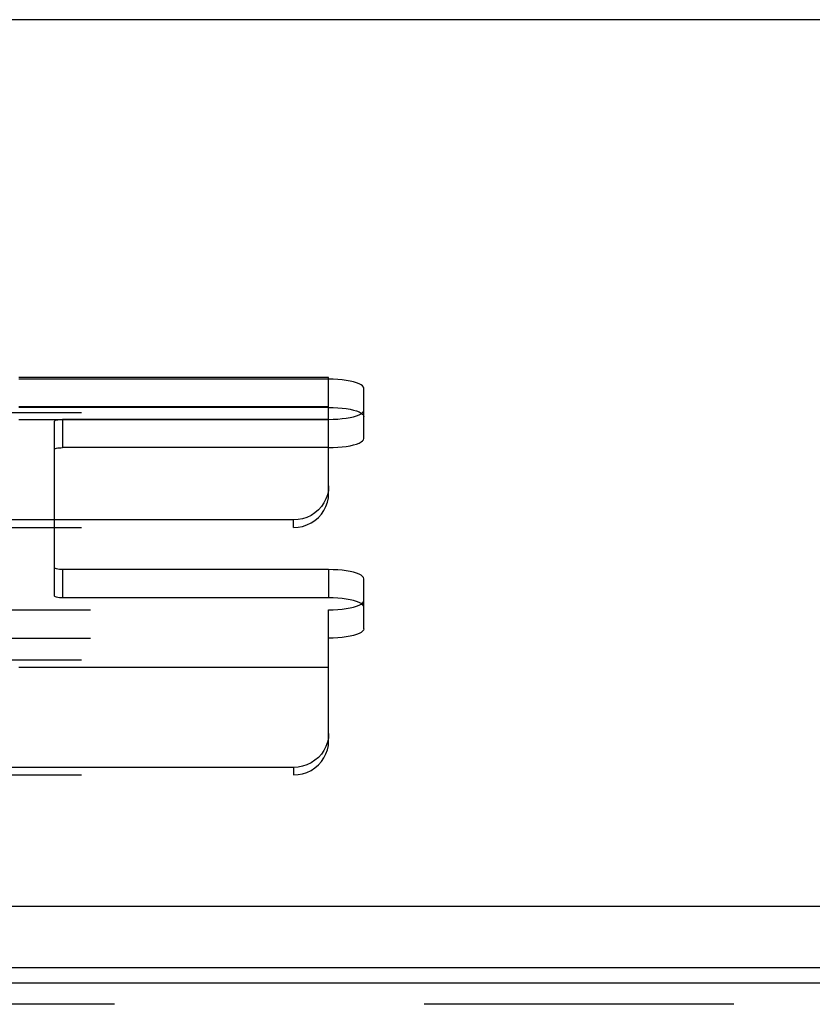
# Model space of a CAD drawing. Header units: inches. Extents: x 0 to 200, y 0 to 129.
# Tile 169 of 256: x 41.14 to 43.95, y 93.86 to 97.36. Entities that reach past the tile are written whole.
import ezdxf

# ---------------------------------------------------------------- set-up
doc = ezdxf.new("R2010")
doc.units = ezdxf.units.IN
doc.header["$LTSCALE"] = 11
doc.header["$MEASUREMENT"] = 0
doc.linetypes.add('HIDDEN', pattern=[0.2, 0.1, -0.1])
doc.layers.get('0').update_dxf_attribs({"linetype": 'CONTINUOUS'})
doc.layers.add('DEFAULT_2', color=8, linetype='HIDDEN')
doc.layers.add('LEFTHAND_DOOR_ASSEMBLY', color=7, linetype='CONTINUOUS')

msp = doc.modelspace()

# ---------------------------------------------------------------- linework, layer by layer
at = {"color": 7, "linetype": 'Continuous'}
for p, q in [((83.7223, 97.3584), (39.9133, 97.3584)), ((39.5522, 94.2095), (84.0834, 94.2095)), ((39.5678, 93.9912), (84.0678, 93.9912))]:
    msp.add_line(p, q, dxfattribs=at)
at = {"layer": 'DEFAULT_2', "color": 8, "linetype": 'HIDDEN'}
for p, q in [((42.2343, 96.0872), (38.0833, 96.0872)), ((42.2343, 96.0816), (38.0888, 96.0816)), ((42.2343, 96.0816), (42.2343, 96.0872)), ((42.2343, 95.6753), (42.2343, 96.0816)), ((42.3593, 95.9711), (42.3593, 96.0492)), ((42.2343, 95.9832), (38.0833, 95.9832)), ((42.2343, 95.9811), (38.0888, 95.9811)), ((38.0558, 95.9635), (42.2343, 95.9635)), ((42.3593, 95.8706), (42.3593, 95.9711)), ((42.2343, 95.9365), (38.0558, 95.9365)), ((41.2593, 95.931), (41.2593, 95.4127)), ((41.2893, 95.9387), (41.2893, 95.8383)), ((42.2343, 95.9387), (41.2893, 95.9387)), ((42.2343, 95.8383), (41.2893, 95.8383)), ((42.1093, 95.5814), (38.0558, 95.5814)), ((38.0558, 95.5545), (42.1093, 95.5545)), ((42.1093, 95.5545), (42.1093, 95.5814)), ((41.2593, 95.4127), (41.2593, 95.3122)), ((41.2893, 95.4049), (41.2893, 95.3045)), ((42.2343, 95.4049), (41.2893, 95.4049)), ((42.2343, 95.4049), (42.2343, 95.3045)), ((42.3593, 95.2945), (42.3593, 95.3726)), ((42.2343, 95.3045), (41.2893, 95.3045)), ((42.3593, 95.194), (42.3593, 95.2945)), ((38.0888, 95.2621), (42.2343, 95.2621)), ((42.2343, 94.7963), (42.2343, 95.2621)), ((38.0888, 95.1617), (42.2343, 95.1617)), ((38.0558, 95.0845), (42.2343, 95.0845)), ((42.2343, 95.0576), (38.0558, 95.0576)), ((42.1093, 94.7025), (38.0558, 94.7025)), ((42.1093, 94.7025), (42.1093, 94.6756)), ((38.0558, 94.6756), (42.1093, 94.6756))]:
    msp.add_line(p, q, dxfattribs=at)
for points in [[(42.3593, 96.0492), (42.3582, 96.0535), (42.355, 96.0576), (42.3498, 96.0616), (42.3426, 96.0654), (42.3335, 96.0689), (42.3227, 96.0721), (42.3104, 96.0749), (42.2968, 96.0772), (42.2821, 96.0791), (42.2667, 96.0805), (42.2508, 96.0813), (42.2343, 96.0816)], [(42.2343, 95.9811), (42.2508, 95.9808), (42.2667, 95.98), (42.2821, 95.9786), (42.2968, 95.9768), (42.3104, 95.9744), (42.3227, 95.9716), (42.3335, 95.9684), (42.3426, 95.9649), (42.3498, 95.9611), (42.355, 95.9571), (42.3582, 95.953), (42.3593, 95.9487)], [(42.2343, 95.9387), (42.2508, 95.939), (42.2667, 95.9399), (42.2821, 95.9412), (42.2968, 95.9431), (42.3104, 95.9454), (42.3227, 95.9482), (42.3335, 95.9514), (42.3426, 95.9549), (42.3498, 95.9587), (42.355, 95.9627), (42.3582, 95.9668), (42.3593, 95.9711)], [(41.2593, 95.931), (41.2599, 95.9325), (41.2616, 95.934), (41.2644, 95.9353), (41.2681, 95.9365), (41.2726, 95.9374), (41.2778, 95.9382), (41.2833, 95.9386), (41.2893, 95.9387)], [(42.2343, 95.8383), (42.2508, 95.8386), (42.2667, 95.8394), (42.2821, 95.8408), (42.2968, 95.8426), (42.3104, 95.845), (42.3227, 95.8478), (42.3335, 95.851), (42.3426, 95.8545), (42.3498, 95.8583), (42.355, 95.8623), (42.3582, 95.8664), (42.3593, 95.8706)], [(41.2593, 95.8305), (41.2599, 95.8321), (41.2616, 95.8335), (41.2644, 95.8348), (41.2681, 95.836), (41.2726, 95.837), (41.2778, 95.8377), (41.2833, 95.8381), (41.2893, 95.8383)], [(42.2343, 95.7022), (42.2332, 95.6863), (42.23, 95.6709), (42.2248, 95.656), (42.2176, 95.6418), (42.2085, 95.6287), (42.1977, 95.6168), (42.1854, 95.6064), (42.1718, 95.5976), (42.1571, 95.5906), (42.1417, 95.5856), (42.1258, 95.5825), (42.1093, 95.5814)], [(42.1093, 95.5545), (42.1258, 95.5556), (42.1417, 95.5586), (42.1571, 95.5637), (42.1718, 95.5707), (42.1854, 95.5795), (42.1977, 95.5899), (42.2085, 95.6018), (42.2176, 95.6149), (42.2248, 95.6291), (42.23, 95.644), (42.2332, 95.6594), (42.2343, 95.6753)], [(41.2893, 95.4049), (41.2833, 95.4051), (41.2778, 95.4055), (41.2726, 95.4062), (41.2681, 95.4072), (41.2644, 95.4084), (41.2616, 95.4097), (41.2599, 95.4112), (41.2593, 95.4127)], [(42.3593, 95.3726), (42.3582, 95.3768), (42.355, 95.381), (42.3498, 95.385), (42.3426, 95.3888), (42.3335, 95.3923), (42.3227, 95.3955), (42.3104, 95.3982), (42.2968, 95.4006), (42.2821, 95.4025), (42.2667, 95.4038), (42.2508, 95.4047), (42.2343, 95.4049)], [(41.2893, 95.3045), (41.2833, 95.3046), (41.2778, 95.3051), (41.2726, 95.3058), (41.2681, 95.3068), (41.2644, 95.3079), (41.2616, 95.3093), (41.2599, 95.3107), (41.2593, 95.3122)], [(42.3593, 95.2721), (42.3582, 95.2764), (42.355, 95.2805), (42.3498, 95.2845), (42.3426, 95.2883), (42.3335, 95.2918), (42.3227, 95.295), (42.3104, 95.2978), (42.2968, 95.3001), (42.2821, 95.302), (42.2667, 95.3034), (42.2508, 95.3042), (42.2343, 95.3045)], [(42.2343, 95.2621), (42.2508, 95.2624), (42.2667, 95.2632), (42.2821, 95.2646), (42.2968, 95.2665), (42.3104, 95.2688), (42.3227, 95.2716), (42.3335, 95.2748), (42.3426, 95.2783), (42.3498, 95.2821), (42.355, 95.2861), (42.3582, 95.2902), (42.3593, 95.2945)], [(42.3593, 95.194), (42.3582, 95.1898), (42.355, 95.1857), (42.3498, 95.1816), (42.3426, 95.1779), (42.3335, 95.1743), (42.3227, 95.1712), (42.3104, 95.1684), (42.2968, 95.166), (42.2821, 95.1641), (42.2667, 95.1628), (42.2508, 95.162), (42.2343, 95.1617)], [(42.2343, 94.8232), (42.2332, 94.8073), (42.23, 94.792), (42.2248, 94.777), (42.2176, 94.7629), (42.2085, 94.7497), (42.1977, 94.7379), (42.1854, 94.7275), (42.1718, 94.7187), (42.1571, 94.7117), (42.1417, 94.7066), (42.1258, 94.7036), (42.1093, 94.7025)], [(42.1093, 94.6756), (42.1258, 94.6766), (42.1417, 94.6797), (42.1571, 94.6848), (42.1718, 94.6918), (42.1854, 94.7005), (42.1977, 94.7109), (42.2085, 94.7228), (42.2176, 94.7359), (42.2248, 94.7501), (42.23, 94.7651), (42.2332, 94.7804), (42.2343, 94.7963)]]:
    msp.add_lwpolyline(points, dxfattribs=at)
at = {"layer": 'LEFTHAND_DOOR_ASSEMBLY', "color": 3, "linetype": 'Continuous'}
msp.add_line((61.2731, 93.9358), (38.4866, 93.9358), dxfattribs=at)
at = {"layer": 'LEFTHAND_DOOR_ASSEMBLY', "color": 8, "linetype": 'HIDDEN'}
msp.add_line((61.2731, 93.8608), (38.4866, 93.8608), dxfattribs=at)

doc.saveas('drawing.dxf')
